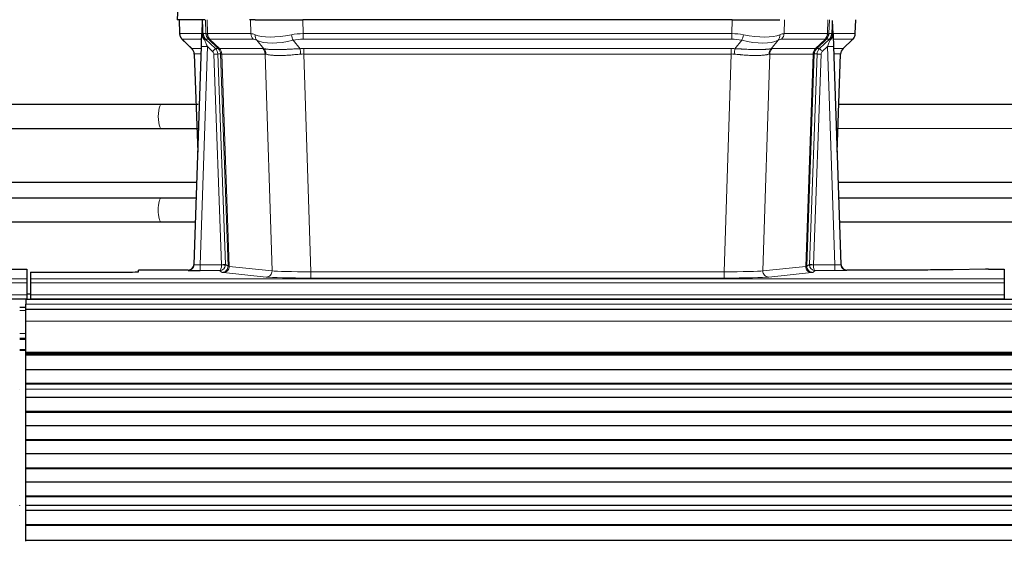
# Model space of a CAD drawing. Header units: inches. Extents: x 0 to 20790, y -12 to 14700.
# Tile 105 of 256: x 2578 to 3072, y 11600 to 11862. Entities that reach past the tile are written whole.
import ezdxf

# ---------------------------------------------------------------- set-up
doc = ezdxf.new("R2010")
doc.units = ezdxf.units.IN
doc.layers.add('1', color=7, linetype='Continuous', true_color=0xffffff)

msp = doc.modelspace()

# ---------------------------------------------------------------- linework, layer by layer
at = {"layer": '1', "color": 2, "linetype": 'Continuous', "lineweight": 25}
for p, q in [((2657.4, 11869.017), (2657.02, 11861.858)), ((2670.154, 11861.858), (2657.036, 11861.858)), ((2657.96, 11861.858), (2658.209, 11854.848)), ((2669.574, 11861.427), (2669.347, 11854.697)), ((2670.938, 11861.858), (2670.154, 11861.858)), ((2696.088, 11861.858), (2693.193, 11861.858)), ((2696.088, 11861.858), (2719.946, 11861.858)), ((2935.17, 11861.858), (2719.946, 11861.858)), ((2935.17, 11861.858), (2959.028, 11861.858)), ((2985.769, 11854.697), (2985.542, 11861.427)), ((2996.907, 11854.848), (2997.156, 11861.858)), ((2669.347, 11854.697), (2669.345, 11854.647)), ((2985.771, 11854.647), (2985.769, 11854.697)), ((2659.622, 11851.843), (2664.41, 11847.285)), ((2990.757, 11847.334), (2995.495, 11851.843)), ((2665.449, 11739.003), (2669.137, 11848.38)), ((2985.979, 11848.38), (2989.667, 11739.003)), ((2665.57, 11844.629), (2667.349, 11795.355)), ((2987.767, 11795.355), (2989.546, 11844.629)), ((2648.978, 11819.287), (2498.626, 11819.213)), ((3140.937, 11819.398), (2988.63, 11819.323)), ((2498.193, 11807.212), (2648.984, 11807.287)), ((2988.197, 11807.323), (3140.943, 11807.398)), ((2666.863, 11780.127), (2498.283, 11780.127)), ((3156.876, 11780.127), (2988.296, 11780.127)), ((2648.958, 11772.371), (2498.54, 11772.371)), ((2666.574, 11772.371), (2648.958, 11772.371)), ((3138.958, 11772.371), (2988.54, 11772.371)), ((2498.944, 11760.371), (2648.958, 11760.371)), ((2648.958, 11760.371), (2666.169, 11760.371)), ((2988.944, 11760.371), (3138.958, 11760.371)), ((2573.601, 11736.657), (2581.558, 11736.657)), ((2581.558, 11736.657), (2581.558, 11731.883)), ((2662.461, 11736.237), (2637.558, 11736.237)), ((2637.558, 11735.419), (2637.558, 11736.237)), ((2665.441, 11738.869), (2665.449, 11739.003)), ((2989.667, 11739.003), (2989.675, 11738.869)), ((3022.558, 11736.237), (2992.655, 11736.237)), ((3062.102, 11736.646), (3045.937, 11736.401)), ((3063.601, 11736.657), (3071.558, 11736.657)), ((3071.558, 11736.657), (3071.558, 11731.883)), ((2581.558, 11731.883), (2581.558, 11729.814)), ((2583.558, 11735.157), (2583.558, 11731.883)), ((2583.558, 11735.157), (2627.558, 11735.157)), ((2583.558, 11731.883), (2583.558, 11729.814)), ((3071.558, 11731.883), (3071.558, 11729.814)), ((2581.558, 11729.814), (2581.558, 11723.788)), ((2583.558, 11729.814), (2583.558, 11723.788)), ((3071.558, 11729.814), (3071.558, 11723.788)), ((2093.558, 11721.858), (2581.558, 11721.858)), ((3558.058, 11721.463), (2581.058, 11721.463)), ((2581.058, 11721.463), (2581.058, 11719.099)), ((2581.558, 11723.788), (2581.558, 11721.858)), ((2581.558, 11721.858), (2581.558, 11721.463)), ((2583.603, 11724.118), (2581.606, 11724.118)), ((2583.558, 11723.788), (2583.558, 11721.858)), ((2583.558, 11721.858), (2583.558, 11721.463)), ((2583.558, 11721.858), (3071.558, 11721.858)), ((3071.558, 11723.788), (3071.558, 11721.858)), ((3071.558, 11721.858), (3071.558, 11721.463)), ((2581.058, 11717.463), (2578.056, 11717.463)), ((2581.058, 11716.463), (2581.058, 11719.099)), ((2581.058, 11710.605), (2581.058, 11716.463)), ((3558.058, 11716.463), (2581.058, 11716.463)), ((2581.058, 11695.123), (2581.058, 11710.605)), ((2581.058, 11701.963), (2578.056, 11701.963)), ((2581.058, 11695.963), (2578.056, 11695.963)), ((2581.058, 11694.698), (2581.058, 11695.123)), ((2581.058, 11694.274), (2581.058, 11694.698)), ((2581.058, 11693.607), (2581.058, 11694.274)), ((3558.058, 11694.274), (2581.058, 11694.274)), ((3558.058, 11693.607), (2581.058, 11693.607)), ((2581.058, 11693.471), (2581.058, 11693.607)), ((2581.058, 11686.239), (2581.058, 11693.471)), ((3558.058, 11693.471), (2581.058, 11693.471)), ((2581.058, 11679.305), (2581.058, 11686.239)), ((3558.058, 11686.239), (2581.058, 11686.239)), ((2581.058, 11678.952), (2581.058, 11679.305)), ((3558.058, 11679.305), (2581.058, 11679.305)), ((2581.058, 11676.504), (2581.058, 11678.952)), ((3558.058, 11678.952), (2581.058, 11678.952)), ((2578.058, 11676.477), (2578.058, 11676.504)), ((2581.058, 11676.477), (2581.058, 11676.504)), ((2581.058, 11672.283), (2581.058, 11676.477)), ((2581.058, 11665.212), (2581.058, 11672.283)), ((3558.058, 11672.283), (2581.058, 11672.283)), ((2581.058, 11664.858), (2581.058, 11665.212)), ((3558.058, 11665.212), (2581.058, 11665.212)), ((2581.058, 11658.141), (2581.058, 11664.858)), ((3558.058, 11664.858), (2581.058, 11664.858)), ((2581.058, 11651.07), (2581.058, 11658.141)), ((3558.058, 11658.141), (2581.058, 11658.141)), ((2581.058, 11650.716), (2581.058, 11651.07)), ((3558.058, 11651.07), (2581.058, 11651.07)), ((2581.058, 11643.999), (2581.058, 11650.716)), ((3558.058, 11650.716), (2581.058, 11650.716)), ((2581.058, 11636.928), (2581.058, 11643.999)), ((3558.058, 11643.999), (2581.058, 11643.999)), ((2581.058, 11636.574), (2581.058, 11636.928)), ((3558.058, 11636.928), (2581.058, 11636.928)), ((2581.058, 11629.857), (2581.058, 11636.574)), ((3558.058, 11636.574), (2581.058, 11636.574)), ((2581.058, 11622.786), (2581.058, 11629.857)), ((3558.058, 11629.857), (2581.058, 11629.857)), ((2581.058, 11622.432), (2581.058, 11622.786)), ((3558.058, 11622.786), (2581.058, 11622.786)), ((2578.058, 11618.211), (2578.058, 11618.238)), ((2581.058, 11618.238), (2581.058, 11622.432)), ((3558.058, 11622.432), (2581.058, 11622.432)), ((2581.058, 11618.211), (2581.058, 11618.238)), ((2581.058, 11615.667), (2581.058, 11618.211)), ((2581.058, 11615.66), (2581.058, 11615.667)), ((3558.058, 11615.667), (2581.058, 11615.667)), ((2581.058, 11608.455), (2581.058, 11615.66)), ((3558.058, 11615.66), (2581.058, 11615.66)), ((2581.058, 11608.101), (2581.058, 11608.455)), ((3558.058, 11608.455), (2581.058, 11608.455)), ((2581.058, 11600.579), (2581.058, 11608.101)), ((3558.058, 11608.101), (2581.058, 11608.101)), ((2581.058, 11600.158), (2581.058, 11600.579)), ((3558.058, 11600.579), (2581.058, 11600.579))]:
    msp.add_line(p, q, dxfattribs=at)
at = {"layer": '1', "color": 110, "linetype": 'Continuous', "lineweight": 13}
for p, q in [((2657.417, 11869.015), (2657.036, 11861.858)), ((2657.977, 11861.858), (2658.225, 11854.864)), ((2671.423, 11854.864), (2671.18, 11861.858)), ((2671.965, 11861.858), (2672.208, 11854.864)), ((2693.955, 11854.864), (2693.764, 11861.858)), ((2719.946, 11861.858), (2720.137, 11854.864)), ((2934.979, 11854.864), (2935.17, 11861.858)), ((2961.352, 11861.858), (2961.161, 11854.864)), ((2982.908, 11854.864), (2983.151, 11861.858)), ((2983.936, 11861.858), (2983.693, 11854.864)), ((2996.892, 11854.864), (2997.139, 11861.858)), ((2658.225, 11854.864), (2669.352, 11854.864)), ((2669.961, 11854.864), (2671.423, 11854.864)), ((2672.208, 11854.864), (2693.955, 11854.864)), ((2720.137, 11852.126), (2720.137, 11854.864)), ((2720.137, 11854.864), (2934.979, 11854.864)), ((2934.979, 11852.126), (2934.979, 11854.864)), ((2961.161, 11854.864), (2982.908, 11854.864)), ((2983.693, 11854.864), (2985.155, 11854.864)), ((2985.764, 11854.864), (2996.892, 11854.864)), ((2669.262, 11852.126), (2659.443, 11852.126)), ((2659.538, 11851.934), (2664.351, 11847.353)), ((2672.641, 11852.126), (2671.206, 11852.126)), ((2671.206, 11852.126), (2676.134, 11847.376)), ((2677.57, 11847.37), (2672.679, 11852.114)), ((2673.225, 11852.114), (2678.17, 11847.318)), ((2695.138, 11852.126), (2673.391, 11852.126)), ((2700.408, 11847.25), (2696.915, 11851.568)), ((2715.113, 11851.568), (2718.567, 11847.299)), ((2934.979, 11852.126), (2720.137, 11852.126)), ((2936.55, 11847.299), (2940.003, 11851.568)), ((2958.202, 11851.568), (2954.708, 11847.25)), ((2981.725, 11852.126), (2959.978, 11852.126)), ((2976.946, 11847.318), (2981.892, 11852.114)), ((2982.437, 11852.114), (2977.546, 11847.37)), ((2978.983, 11847.376), (2983.91, 11852.126)), ((2983.91, 11852.126), (2982.475, 11852.126)), ((2995.673, 11852.126), (2985.854, 11852.126)), ((2990.765, 11847.353), (2995.578, 11851.934)), ((2664.364, 11847.376), (2669.104, 11847.376)), ((2672.136, 11848.383), (2668.442, 11738.842)), ((2674.745, 11845.868), (2672.136, 11848.383)), ((2676.134, 11847.376), (2677.545, 11847.376)), ((2678.17, 11847.318), (2699.905, 11847.318)), ((2720.479, 11844.638), (2720.479, 11847.376)), ((2720.479, 11847.376), (2934.637, 11847.376)), ((2934.637, 11844.638), (2934.637, 11847.376)), ((2955.211, 11847.318), (2976.946, 11847.318)), ((2977.571, 11847.376), (2978.983, 11847.376)), ((2982.981, 11848.383), (2980.371, 11845.868)), ((2986.675, 11738.842), (2982.981, 11848.383)), ((2986.013, 11847.376), (2990.752, 11847.376)), ((2669.011, 11844.641), (2665.582, 11844.641)), ((2665.582, 11844.641), (2667.355, 11795.528)), ((2679.248, 11738.938), (2675.357, 11844.5)), ((2677.354, 11844.641), (2681.245, 11739.079)), ((2678.763, 11844.641), (2677.354, 11844.641)), ((2682.474, 11738.182), (2678.763, 11844.641)), ((2679.347, 11844.597), (2683.059, 11738.068)), ((2701.087, 11844.597), (2679.353, 11844.597)), ((2704.544, 11735.821), (2701.087, 11844.597)), ((2720.479, 11844.638), (2723.953, 11735.352)), ((2934.637, 11844.638), (2720.479, 11844.638)), ((2931.163, 11735.352), (2934.637, 11844.638)), ((2954.029, 11844.597), (2950.572, 11735.821)), ((2975.764, 11844.597), (2954.029, 11844.597)), ((2972.057, 11738.068), (2975.77, 11844.597)), ((2976.353, 11844.641), (2972.642, 11738.182)), ((2973.871, 11739.079), (2977.762, 11844.641)), ((2979.76, 11844.5), (2975.869, 11738.938)), ((2977.762, 11844.641), (2976.353, 11844.641)), ((2989.534, 11844.641), (2986.105, 11844.641)), ((2987.761, 11795.528), (2989.534, 11844.641)), ((2662.451, 11736.105), (2662.461, 11736.237)), ((2668.442, 11738.842), (2679.247, 11738.842)), ((2668.442, 11738.842), (2668.442, 11735.948)), ((2681.245, 11739.079), (2682.474, 11738.182)), ((2683.059, 11738.068), (2704.544, 11735.821)), ((2950.572, 11735.821), (2972.057, 11738.068)), ((2972.642, 11738.182), (2973.871, 11739.079)), ((2975.87, 11738.842), (2986.675, 11738.842)), ((2986.675, 11738.842), (2986.675, 11735.948)), ((2992.655, 11736.237), (2992.666, 11736.105)), ((2093.558, 11731.883), (2581.558, 11731.883)), ((2583.558, 11731.883), (3071.558, 11731.883)), ((2668.442, 11735.948), (2678.284, 11735.948)), ((2679.477, 11735.076), (2678.284, 11735.948)), ((2701.636, 11732.704), (2680.151, 11734.951)), ((2723.953, 11735.352), (2723.953, 11732.248)), ((2723.953, 11735.352), (2931.163, 11735.352)), ((2931.163, 11732.248), (2723.953, 11732.248)), ((2931.163, 11735.352), (2931.163, 11732.248)), ((2974.965, 11734.951), (2953.48, 11732.704)), ((2976.833, 11735.948), (2975.639, 11735.076)), ((2986.675, 11735.948), (2976.833, 11735.948)), ((2093.558, 11729.814), (2581.558, 11729.814)), ((2583.558, 11729.814), (3071.558, 11729.814)), ((2093.558, 11723.788), (2581.558, 11723.788)), ((2583.558, 11723.788), (3071.558, 11723.788)), ((3558.058, 11719.099), (2581.058, 11719.099)), ((2581.058, 11715.941), (2578.056, 11715.941)), ((3558.058, 11710.605), (2581.058, 11710.605)), ((2581.058, 11704.501), (2578.056, 11704.501)), ((2581.058, 11701.463), (2578.056, 11701.463)), ((2581.058, 11696.463), (2578.056, 11696.463)), ((3558.058, 11695.123), (2581.058, 11695.123)), ((3558.058, 11694.698), (2581.058, 11694.698)), ((3558.058, 11676.504), (2581.058, 11676.504)), ((3558.058, 11676.477), (2581.058, 11676.477)), ((3558.058, 11618.238), (2581.058, 11618.238)), ((3558.058, 11618.211), (2581.058, 11618.211))]:
    msp.add_line(p, q, dxfattribs=at)
for centre, major_axis, ratio, start_param, end_param in [((2662.22, 11855.003), (0, 4), 0.9993908, 1.6057029, 2.3736478), ((2667.964, 11854.794), (-1.999, -0.077), 0.1036431, 2.3309857, 3.1065184), ((2675.418, 11855.003), (0, 4), 0.9993908, 1.6057029, 2.3736478), ((2699.218, 11832.004), (-27.808, 22.856), 0.0163197, 6.2307105, 6.2626907), ((2675.456, 11854.992), (1.703, 3.619), 0.9971774, 2.0444506, 2.8128075), ((2698.067, 11865.093), (26.658, 10.191), 0.0473724, 3.1922144, 3.3375655), ((2699.218, 11832.004), (-27.661, 22.629), 0.117212, 6.1415193, 6.1734995), ((2675.921, 11854.992), (-0.603, 3.954), 0.9772749, 1.4578558, 2.2262127), ((2676.087, 11855.003), (0, 4), 0.9702957, 1.6057029, 2.3736478), ((2697.834, 11855.003), (0, 4), 0.9702957, 1.6057029, 2.3736478), ((2720.787, 11832.003), (-27.492, 22.639), 0.1155218, 5.9182109, 6.1390417), ((2720.787, 11832.003), (-26.983, 1.545), 0.8452785, 4.7847941, 5.0056249), ((2934.329, 11832.003), (26.983, 1.545), 0.8452785, 1.2775604, 1.4983912), ((2934.329, 11832.003), (27.492, 22.639), 0.1155218, 0.1441436, 0.3649744), ((2957.282, 11855.003), (0, -4), 0.9702957, 0.7679449, 1.5358897), ((2979.029, 11855.003), (0, -4), 0.9702957, 0.7679449, 1.5358897), ((2979.195, 11854.992), (-0.603, -3.954), 0.9772749, 0.9153799, 1.6837369), ((2979.66, 11854.992), (1.703, -3.619), 0.9971774, 0.3287851, 1.0971421), ((2979.698, 11855.003), (0, -4), 0.9993908, 0.7679449, 1.5358897), ((2955.899, 11832.004), (27.661, 22.629), 0.117212, 0.1096858, 0.141666), ((2957.049, 11865.093), (-26.658, 10.191), 0.0473724, 2.9456198, 3.0909709), ((2955.898, 11832.003), (27.809, 22.856), 0.0163196, 0.0204945, 0.0524745), ((2987.152, 11854.794), (-1.999, 0.077), 0.1036431, 0.0350743, 0.8106069), ((2992.896, 11855.003), (0, 4), 0.9993908, 3.9095375, 4.6774824), ((2683.258, 11829.126), (-23.826, 22.997), 0.016839, 6.265741, 6.3949638), ((2669.231, 11851.342), (-1.583, -1.222), 0.0276319, 2.3426468, 3.1139303), ((2669.818, 11850.687), (-1.388, -1.44), 0.0242285, 2.3413968, 3.1173399), ((2672.136, 11848.453), (-1.856, 4.567), 0.0053314, 0.7881854, 1.5839148), ((2673.983, 11855.003), (-3.533, 1.889), 0.9978057, 1.1483084, 1.2948087), ((2696.441, 11829.126), (-23.81, 22.997), 0.0168486, 6.2337623, 6.2657425), ((2698.067, 11865.093), (25.449, 12.923), 0.0600246, 3.1865743, 3.3319254), ((2696.521, 11829.126), (-23.636, 22.829), 0.1185166, 6.1610865, 6.1930668), ((2718.091, 11829.126), (-23.46, 22.829), 0.1194803, 5.9401815, 6.1610123), ((2699.611, 11854.445), (1.736, 3.604), 0.8689501, 2.008197, 2.795133), ((2719.884, 11865.093), (26.677, 8.186), 0.3267204, 3.5164364, 4.4002733), ((2719.884, 11865.093), (25.873, 10.634), 0.4068526, 3.4799804, 4.3638173), ((2715.113, 11854.445), (-0.881, 3.902), 0.2224052, 1.5615969, 2.3485329), ((2720.787, 11829.126), (-16.721, 16.271), 0.9721633, 5.4982631, 5.7190939), ((2934.329, 11829.126), (16.721, 16.271), 0.9721633, 0.5640914, 0.7849223), ((2940.003, 11854.445), (-0.881, -3.902), 0.2224052, 0.7930597, 1.5799958), ((2935.232, 11865.093), (-25.873, 10.634), 0.4068526, 1.919368, 2.8032049), ((2935.232, 11865.093), (-26.677, 8.186), 0.3267204, 1.882912, 2.7667489), ((2955.505, 11854.445), (1.736, -3.604), 0.8689501, 0.3464596, 1.1333957), ((2937.026, 11829.126), (23.46, 22.829), 0.1194803, 0.122173, 0.3430038), ((2958.595, 11829.126), (23.636, 22.829), 0.1185164, 0.0901184, 0.1220986), ((2957.049, 11865.093), (-25.449, 12.923), 0.0600246, 2.9512599, 3.096611), ((2958.675, 11829.126), (23.81, 22.997), 0.0168486, 0.0174428, 0.049423), ((2982.981, 11848.453), (1.856, 4.567), 0.0053314, 4.6992705, 5.4949999), ((2981.133, 11855.003), (3.533, 1.889), 0.9978056, 4.9883687, 5.134869), ((2985.298, 11850.687), (1.388, -1.44), 0.0242285, 3.1658454, 3.9417885), ((2985.885, 11851.342), (1.583, -1.222), 0.0276319, 3.169255, 3.9405385), ((2971.858, 11829.126), (23.826, 22.997), 0.016839, 6.1714068, 6.3006297), ((2689.232, 11823.359), (-24.879, 24.014), 0.016827, 6.2657537, 6.3097783), ((2661.587, 11844.499), (0, -4), 0.9993908, 1.606401, 2.3736478), ((2672.136, 11848.279), (2.998, -0.101), 0.0348797, 1.5719726, 3.1427689), ((2674.745, 11845.938), (-1.388, -1.44), 0.0242285, 1.5456675, 3.1173399), ((2673.357, 11844.429), (-1.703, 1.052), 0.998638, 3.7311375, 4.4983842), ((2673.357, 11844.499), (-2.83, 2.828), 0.9993905, 3.9625957, 4.7298425), ((2674.768, 11844.499), (0, -4), 0.9993908, 1.606401, 2.3736478), ((2702.382, 11823.359), (-24.847, 24.013), 0.0168511, 6.2432972, 6.2657507), ((2674.794, 11844.493), (-1.442, -3.731), 0.998056, 1.9750302, 2.7420583), ((2675.468, 11844.44), (-0.019, -4), 0.9702844, 1.6145674, 2.378208), ((2675.474, 11844.44), (0, -4), 0.9702957, 1.6100662, 2.3736478), ((2697.209, 11844.44), (0, -4), 0.9702957, 1.6100662, 2.3736478), ((2723.97, 11823.209), (-24.592, 23.931), 0.1189226, 6.0865623, 6.1615802), ((2697.712, 11844.373), (-0.926, -3.891), 0.9457602, 1.8333412, 2.5978993), ((2721.269, 11823.376), (-17.528, 16.98), 0.9676454, 5.4983416, 5.5781892), ((2718.567, 11844.422), (0.32, -3.987), 0.0824896, 1.6016287, 2.3703401), ((2933.847, 11823.376), (17.528, 16.98), 0.9676454, 0.7049971, 0.7848447), ((2936.55, 11844.422), (0.32, 3.987), 0.0824896, 0.7712526, 1.5399639), ((2957.404, 11844.373), (-0.926, 3.891), 0.9457602, 0.5436933, 1.3082514), ((2957.907, 11844.44), (0, 4), 0.9702957, 0.7679449, 1.5315264), ((2931.146, 11823.209), (24.592, 23.931), 0.1189226, 0.1216051, 0.196623), ((2979.642, 11844.44), (0, 4), 0.9702957, 0.7679449, 1.5315264), ((2979.648, 11844.44), (-0.019, 4), 0.9702844, 0.7633847, 1.5270253), ((2980.323, 11844.493), (-1.442, 3.731), 0.998056, 0.3995344, 1.1665625), ((2980.348, 11844.499), (0, 4), 0.9993908, 0.7679449, 1.5351916), ((2952.733, 11823.359), (24.848, 24.014), 0.0168508, 0.0174344, 0.0398875), ((2981.76, 11844.499), (2.83, 2.828), 0.9993905, 1.5533428, 2.3205896), ((2980.371, 11845.938), (1.388, -1.44), 0.0242285, 3.1658454, 4.7375178), ((2981.76, 11844.429), (1.703, 1.052), 0.998638, 1.7848012, 2.5520479), ((2982.981, 11848.279), (2.998, 0.101), 0.0348797, 6.2820091, 7.8528054), ((2993.529, 11844.499), (0, -4), 0.9993908, 3.9095375, 4.6767843), ((2965.884, 11823.359), (24.879, 24.014), 0.016827, 6.2565923, 6.3006169), ((2675.357, 11844.57), (-1.999, -0.074), 0.0348758, 1.5695108, 3.106687), ((2699.605, 11820.482), (-20.849, 24.157), 0.0182438, 6.2485249, 6.2709784), ((2721.274, 11820.331), (-20.559, 24.143), 0.1188179, 6.1116391, 6.1866571), ((2721.269, 11820.498), (-2.819, 24.028), 0.8253154, 6.1813941, 6.2612416), ((2933.847, 11820.498), (2.819, 24.028), 0.8253154, 0.0219437, 0.1017912), ((2933.842, 11820.331), (20.559, 24.143), 0.1188179, 0.0965282, 0.1715462), ((2955.511, 11820.482), (20.849, 24.157), 0.0182437, 0.0122069, 0.0346602), ((2979.76, 11844.57), (1.999, -0.074), 0.0348758, 3.1764983, 4.7136745), ((2968.661, 11820.482), (20.882, 24.158), 0.0154016, 6.2548756, 6.2989002), ((2648.981, 11813.287), (-0.003, 6), 0.2414831, 0.0002126, 3.1420998), ((2648.958, 11766.371), (0, -6), 0.2414908, 3.1415927, 4.712389), ((2648.958, 11766.371), (0, -6), 0.2414908, 4.712389, 6.2831853), ((2662.451, 11739.104), (-2.991, 0.235), 0.9996552, 1.6492063, 3.1415821), ((2668.454, 11739.104), (3.005, 0.103), 0.0869619, 3.134501, 4.7052973), ((2678.284, 11738.947), (0.028, 3), 0.3214645, 3.1707908, 4.6805006), ((2678.284, 11738.947), (0.98, 2.84), 0.9849493, 3.4786225, 4.9883323), ((2678.248, 11738.903), (-0.606, 0.798), 0.9977277, 4.0033761, 4.0991415), ((2679.247, 11738.912), (1.997, -0.118), 0.0348391, 4.7144422, 6.2458161), ((2679.248, 11739.008), (1.999, 0.074), 0.0348758, 4.7111034, 6.2482796), ((2679.477, 11738.075), (-1.769, -2.423), 0.9990158, 0.6312732, 2.2367485), ((2680.151, 11737.95), (-0.312, -2.984), 0.969741, 0.1074293, 1.71115), ((2678.248, 11738.973), (-0.383, 2.976), 0.9995817, 4.5240279, 4.6197934), ((2702.477, 11738.096), (-20.016, 0.105), 0.0266879, 0.0359631, 0.2452873), ((2974.965, 11737.95), (0.312, -2.984), 0.969741, 4.5720353, 6.175756), ((2952.64, 11738.096), (20.016, 0.105), 0.0266879, 6.037898, 6.2472222), ((2975.639, 11738.075), (1.769, -2.423), 0.9990158, 4.0464368, 5.6519121), ((2976.868, 11738.973), (0.383, 2.976), 0.9995819, 1.6634844, 1.7592499), ((2975.869, 11739.008), (1.999, -0.074), 0.0348758, 3.1764983, 4.7136745), ((2975.87, 11738.912), (-1.997, -0.118), 0.0348391, 0.0373692, 1.5687431), ((2976.833, 11738.947), (-0.98, 2.84), 0.9849493, 1.294853, 2.8045628), ((2976.868, 11738.903), (0.606, 0.798), 0.9977276, 2.1839213, 2.2796868), ((2976.833, 11738.947), (-0.028, 3), 0.3214645, 1.6026847, 3.1123946), ((2986.662, 11739.104), (-3.005, 0.103), 0.0869619, 1.577888, 3.1486843), ((2992.666, 11739.104), (-2.991, -0.235), 0.9996552, 0.0000105, 1.4923863), ((2702.477, 11735.097), (-23.014, 0), 0.0261612, 0.0358052, 0.2451294), ((2701.636, 11735.703), (-0.312, -2.984), 0.969741, 0.1074293, 1.71115), ((2723.959, 11732.851), (23.012, 0), 0.0261647, 3.3867297, 4.7121117), ((2723.959, 11735.85), (-20.013, 0.095), 0.0248544, 0.2452138, 1.5705958), ((2931.157, 11735.85), (20.013, 0.095), 0.0248544, 4.7125895, 6.0379715), ((2931.157, 11732.851), (-23.012, 0), 0.0261647, 1.5710736, 2.8964556), ((2953.48, 11735.703), (0.312, -2.984), 0.969741, 4.5720353, 6.175756), ((2952.64, 11735.097), (23.014, 0), 0.0261612, 6.0380559, 6.2473801), ((2986.662, 11736.105), (-6.003, 0), 0.0262109, 1.5728579, 3.1436542)]:
    msp.add_ellipse(centre, major_axis=major_axis, ratio=ratio, start_param=start_param, end_param=end_param, dxfattribs=at)
at = {"layer": '1', "color": 2, "linetype": 'Continuous', "lineweight": 25}
for centre, major_axis, ratio, start_param, end_param in [((2669.137, 11848.554), (0.227, 6.726), 0.0008736, 4.686473, 5.8457525), ((2985.979, 11848.554), (-0.227, 6.726), 0.0008736, 0.4374328, 1.5967123), ((2992.801, 11854.812), (3.174, -2.434), 0.9869112, 6.1322815, 6.2830018), ((2661.574, 11844.476), (3.886, 0.947), 0.998973, 6.0801535, 6.8477658), ((2993.542, 11844.476), (-3.886, 0.947), 0.998973, 5.7186048, 6.4862172), ((2686.455, 11820.482), (-20.882, 24.158), 0.0154016, 6.2674704, 6.311495), ((2662.461, 11739.241), (0.15, 3), 0.998739, 3.1914798, 4.7286497), ((2992.655, 11739.241), (-0.15, 3), 0.998739, 1.5545356, 3.0917055), ((3063.604, 11736.578), (-3, 0), 0.0262223, 4.7133912, 5.2365954), ((2627.558, 11735.419), (-10, 0), 0.0261859, 1.5707963, 3.1415927), ((2668.454, 11736.105), (6.003, 0), 0.0262109, 3.1395311, 4.7103274)]:
    msp.add_ellipse(centre, major_axis=major_axis, ratio=ratio, start_param=start_param, end_param=end_param, dxfattribs=at)
for points in [[(2669.574, 11861.427), (2669.611, 11861.431), (2669.669, 11861.438), (2669.694, 11861.446), (2669.698, 11861.45)], [(2985.419, 11861.45), (2985.422, 11861.446), (2985.447, 11861.438), (2985.505, 11861.431), (2985.542, 11861.427)]]:
    msp.add_open_spline(points, degree=3, dxfattribs=at)
at = {"layer": '1', "color": 110, "linetype": 'Continuous', "lineweight": 13}
for points, knots in [([(2669.698, 11861.45), (2669.703, 11861.314), (2669.709, 11861.179), (2669.721, 11860.907), (2669.726, 11860.771), (2669.744, 11860.363), (2669.755, 11860.09), (2669.777, 11859.543), (2669.788, 11859.269), (2669.81, 11858.72), (2669.821, 11858.446), (2669.843, 11857.896), (2669.854, 11857.621), (2669.876, 11857.07), (2669.886, 11856.795), (2669.919, 11855.968), (2669.94, 11855.416), (2669.961, 11854.864)], [0, 0, 0, 0, 0.0625, 0.0625, 0.125, 0.125, 0.25, 0.25, 0.375, 0.375, 0.5, 0.5, 0.625, 0.625, 0.75, 0.75, 1, 1, 1, 1]), ([(2985.155, 11854.864), (2985.176, 11855.416), (2985.197, 11855.968), (2985.24, 11857.07), (2985.262, 11857.621), (2985.295, 11858.445), (2985.306, 11858.72), (2985.328, 11859.269), (2985.339, 11859.543), (2985.361, 11860.09), (2985.373, 11860.363), (2985.39, 11860.772), (2985.395, 11860.908), (2985.407, 11861.179), (2985.413, 11861.315), (2985.419, 11861.45)], [0, 0, 0, 0, 0.25, 0.25, 0.5, 0.5, 0.625, 0.625, 0.75, 0.75, 0.875, 0.875, 0.9375, 0.9375, 1, 1, 1, 1]), ([(2700.408, 11847.25), (2700.554, 11847.23), (2700.718, 11847.207), (2701.082, 11847.161), (2701.283, 11847.137), (2701.557, 11847.107), (2701.613, 11847.101), (2701.728, 11847.089), (2701.786, 11847.083), (2701.963, 11847.065), (2702.086, 11847.053), (2702.466, 11847.019), (2702.735, 11846.998), (2703.306, 11846.959), (2703.607, 11846.941), (2704.241, 11846.909), (2704.575, 11846.896), (2705.099, 11846.88), (2705.278, 11846.875), (2705.553, 11846.869), (2705.646, 11846.867), (2705.786, 11846.865), (2705.833, 11846.864), (2705.928, 11846.862), (2706.355, 11846.856), (2706.796, 11846.854), (2707.603, 11846.856), (2708.432, 11846.864), (2709.304, 11846.884), (2710.199, 11846.909), (2710.657, 11846.924), (2711.243, 11846.947), (2711.361, 11846.951), (2711.599, 11846.961), (2711.718, 11846.966), (2712.078, 11846.981), (2712.318, 11846.991), (2713.043, 11847.024), (2713.531, 11847.048), (2714.515, 11847.097), (2715.011, 11847.123), (2716.012, 11847.175), (2716.517, 11847.201), (2717.535, 11847.252), (2718.049, 11847.276), (2718.567, 11847.299)], [0, 0, 0, 0, 0.0625, 0.0625, 0.125, 0.125, 0.140625, 0.140625, 0.15625, 0.15625, 0.1875, 0.1875, 0.25, 0.25, 0.3125, 0.3125, 0.375, 0.375, 0.40625, 0.40625, 0.421875, 0.421875, 0.4296875, 0.4296875, 0.4375, 0.5, 0.5, 0.5625, 0.625, 0.625, 0.6875, 0.6875, 0.703125, 0.703125, 0.71875, 0.71875, 0.75, 0.75, 0.8125, 0.8125, 0.875, 0.875, 0.9375, 0.9375, 1, 1, 1, 1]), ([(2936.55, 11847.299), (2937.068, 11847.276), (2937.583, 11847.252), (2938.608, 11847.2), (2939.118, 11847.174), (2939.753, 11847.141), (2939.88, 11847.135), (2940.133, 11847.122), (2940.259, 11847.115), (2940.635, 11847.096), (2940.885, 11847.083), (2941.626, 11847.046), (2942.113, 11847.022), (2943.072, 11846.979), (2943.544, 11846.959), (2944.473, 11846.924), (2944.929, 11846.909), (2945.603, 11846.89), (2945.826, 11846.884), (2946.157, 11846.877), (2946.266, 11846.874), (2946.43, 11846.871), (2946.485, 11846.87), (2946.593, 11846.868), (2947.08, 11846.86), (2947.549, 11846.856), (2948.354, 11846.854), (2949.132, 11846.859), (2949.855, 11846.875), (2950.55, 11846.896), (2950.884, 11846.91), (2951.285, 11846.929), (2951.364, 11846.934), (2951.52, 11846.942), (2951.598, 11846.947), (2951.826, 11846.96), (2951.974, 11846.97), (2952.404, 11847), (2952.672, 11847.021), (2953.174, 11847.066), (2953.407, 11847.09), (2953.839, 11847.137), (2954.037, 11847.161), (2954.399, 11847.207), (2954.563, 11847.23), (2954.708, 11847.25)], [0, 0, 0, 0, 0.0625, 0.0625, 0.125, 0.125, 0.140625, 0.140625, 0.15625, 0.15625, 0.1875, 0.1875, 0.25, 0.25, 0.3125, 0.3125, 0.375, 0.375, 0.40625, 0.40625, 0.421875, 0.421875, 0.4296875, 0.4296875, 0.4375, 0.5, 0.5, 0.5625, 0.625, 0.625, 0.6875, 0.6875, 0.703125, 0.703125, 0.71875, 0.71875, 0.75, 0.75, 0.8125, 0.8125, 0.875, 0.875, 0.9375, 0.9375, 1, 1, 1, 1]), ([(2679.347, 11844.597), (2679.196, 11844.597), (2679.073, 11844.599), (2678.886, 11844.613), (2678.821, 11844.623), (2678.784, 11844.637)], [0, 0, 0, 0, 0.5, 0.5, 1, 1, 1, 1]), ([(2718.885, 11844.571), (2718.397, 11844.527), (2717.913, 11844.482), (2716.953, 11844.393), (2716.478, 11844.349), (2715.535, 11844.263), (2715.069, 11844.222), (2714.143, 11844.144), (2713.685, 11844.108), (2713.003, 11844.058), (2712.777, 11844.042), (2712.44, 11844.019), (2712.327, 11844.012), (2712.104, 11843.998), (2711.993, 11843.991), (2711.442, 11843.958), (2711.01, 11843.935), (2710.167, 11843.899), (2709.343, 11843.871), (2708.557, 11843.861), (2707.79, 11843.859), (2707.417, 11843.863), (2707.008, 11843.873), (2706.962, 11843.874), (2706.872, 11843.876), (2706.827, 11843.877), (2706.693, 11843.881), (2706.427, 11843.89), (2706.169, 11843.901), (2705.664, 11843.927), (2705.342, 11843.948), (2704.725, 11843.998), (2704.431, 11844.026), (2703.87, 11844.09), (2703.604, 11844.125), (2703.226, 11844.181), (2703.104, 11844.2), (2702.926, 11844.23), (2702.867, 11844.24), (2702.752, 11844.26), (2702.695, 11844.271), (2702.418, 11844.323), (2702.212, 11844.366), (2701.834, 11844.452), (2701.662, 11844.495), (2701.506, 11844.537)], [0, 0, 0, 0, 0.0625, 0.0625, 0.125, 0.125, 0.1875, 0.1875, 0.25, 0.25, 0.28125, 0.28125, 0.296875, 0.296875, 0.3125, 0.3125, 0.375, 0.375, 0.4375, 0.5, 0.5, 0.5625, 0.5625, 0.5703125, 0.5703125, 0.578125, 0.578125, 0.59375, 0.625, 0.625, 0.6875, 0.6875, 0.75, 0.75, 0.8125, 0.8125, 0.84375, 0.84375, 0.859375, 0.859375, 0.875, 0.875, 0.9375, 0.9375, 1, 1, 1, 1]), ([(2953.61, 11844.537), (2953.454, 11844.495), (2953.282, 11844.452), (2952.907, 11844.366), (2952.704, 11844.324), (2952.266, 11844.242), (2952.031, 11844.202), (2951.531, 11844.127), (2951.266, 11844.092), (2950.843, 11844.044), (2950.699, 11844.029), (2950.476, 11844.007), (2950.4, 11844), (2950.248, 11843.987), (2950.171, 11843.98), (2949.782, 11843.949), (2949.46, 11843.927), (2948.79, 11843.893), (2948.096, 11843.868), (2947.354, 11843.86), (2946.589, 11843.86), (2946.194, 11843.865), (2945.736, 11843.876), (2945.685, 11843.877), (2945.583, 11843.88), (2945.531, 11843.881), (2945.376, 11843.886), (2945.065, 11843.896), (2944.75, 11843.908), (2944.115, 11843.935), (2943.685, 11843.957), (2942.811, 11844.01), (2942.367, 11844.039), (2941.465, 11844.105), (2941.007, 11844.142), (2940.31, 11844.2), (2940.076, 11844.22), (2939.722, 11844.251), (2939.604, 11844.262), (2939.366, 11844.283), (2939.247, 11844.293), (2938.651, 11844.347), (2938.171, 11844.392), (2937.205, 11844.482), (2936.72, 11844.527), (2936.231, 11844.571)], [0, 0, 0, 0, 0.0625, 0.0625, 0.125, 0.125, 0.1875, 0.1875, 0.25, 0.25, 0.28125, 0.28125, 0.296875, 0.296875, 0.3125, 0.3125, 0.375, 0.375, 0.4375, 0.5, 0.5, 0.5625, 0.5625, 0.5703125, 0.5703125, 0.578125, 0.578125, 0.59375, 0.625, 0.625, 0.6875, 0.6875, 0.75, 0.75, 0.8125, 0.8125, 0.84375, 0.84375, 0.859375, 0.859375, 0.875, 0.875, 0.9375, 0.9375, 1, 1, 1, 1]), ([(2976.332, 11844.637), (2976.296, 11844.623), (2976.23, 11844.613), (2976.043, 11844.599), (2975.921, 11844.597), (2975.77, 11844.597)], [0, 0, 0, 0, 0.5, 0.5, 1, 1, 1, 1])]:
    msp.add_open_spline(points, degree=3, knots=knots, dxfattribs=at)
at = {"layer": '1', "color": 2, "linetype": 'Continuous', "lineweight": 25}
for points, knots in [([(2658.221, 11854.812), (2658.219, 11854.78), (2658.197, 11854.452), (2658.345, 11853.889), (2658.585, 11853.246), (2658.828, 11852.819), (2659.001, 11852.565), (2659.1, 11852.429), (2659.141, 11852.378)], [0, 0, 0, 0, 0.0267984, 0.2769207, 0.4859555, 0.6569382, 0.8419831, 1, 1, 1, 1]), ([(2669.345, 11854.647), (2669.341, 11854.527), (2669.344, 11854.289), (2669.369, 11854.055), (2669.397, 11853.882), (2669.408, 11853.825), (2669.426, 11853.739), (2669.433, 11853.71), (2669.447, 11853.654), (2669.454, 11853.625), (2669.493, 11853.486), (2669.53, 11853.377), (2669.616, 11853.167), (2669.665, 11853.065), (2669.734, 11852.942), (2669.748, 11852.918), (2669.777, 11852.869), (2669.792, 11852.845), (2669.839, 11852.773), (2669.871, 11852.727), (2669.938, 11852.636), (2669.973, 11852.592), (2670.045, 11852.505), (2670.083, 11852.463), (2670.141, 11852.4), (2670.16, 11852.379), (2670.2, 11852.337), (2670.22, 11852.316), (2670.26, 11852.274), (2670.28, 11852.253), (2670.32, 11852.209), (2670.34, 11852.187), (2670.36, 11852.163)], [0, 0, 0, 0, 0.125, 0.25, 0.25, 0.3125, 0.3125, 0.34375, 0.34375, 0.375, 0.375, 0.5, 0.5, 0.625, 0.625, 0.65625, 0.65625, 0.6875, 0.6875, 0.75, 0.75, 0.8125, 0.8125, 0.875, 0.875, 0.90625, 0.90625, 0.9375, 0.9375, 0.96875, 0.96875, 1, 1, 1, 1]), ([(2669.961, 11854.864), (2669.964, 11854.81), (2669.967, 11854.756), (2669.976, 11854.649), (2669.981, 11854.597), (2670.001, 11854.44), (2670.018, 11854.338), (2670.059, 11854.138), (2670.084, 11854.04), (2670.14, 11853.845), (2670.172, 11853.749), (2670.225, 11853.606), (2670.244, 11853.558), (2670.283, 11853.464), (2670.304, 11853.416), (2670.368, 11853.277), (2670.414, 11853.185), (2670.515, 11853.003), (2670.569, 11852.914), (2670.685, 11852.737), (2670.748, 11852.649), (2670.815, 11852.563)], [0, 0, 0, 0, 0.0625, 0.0625, 0.125, 0.125, 0.25, 0.25, 0.375, 0.375, 0.5, 0.5, 0.5625, 0.5625, 0.625, 0.625, 0.75, 0.75, 0.875, 0.875, 1, 1, 1, 1]), ([(2984.301, 11852.563), (2984.318, 11852.584), (2984.335, 11852.606), (2984.367, 11852.65), (2984.383, 11852.672), (2984.43, 11852.738), (2984.46, 11852.782), (2984.548, 11852.915), (2984.602, 11853.004), (2984.702, 11853.185), (2984.749, 11853.277), (2984.813, 11853.417), (2984.834, 11853.464), (2984.873, 11853.559), (2984.892, 11853.606), (2984.945, 11853.749), (2984.977, 11853.845), (2985.033, 11854.04), (2985.057, 11854.138), (2985.098, 11854.339), (2985.115, 11854.44), (2985.135, 11854.597), (2985.14, 11854.649), (2985.149, 11854.756), (2985.153, 11854.81), (2985.155, 11854.864)], [0, 0, 0, 0, 0.03125, 0.03125, 0.0625, 0.0625, 0.125, 0.125, 0.25, 0.25, 0.375, 0.375, 0.4375, 0.4375, 0.5, 0.5, 0.625, 0.625, 0.75, 0.75, 0.875, 0.875, 0.9375, 0.9375, 1, 1, 1, 1]), ([(2984.757, 11852.163), (2984.776, 11852.187), (2984.796, 11852.209), (2984.836, 11852.253), (2984.856, 11852.274), (2984.896, 11852.316), (2984.916, 11852.337), (2984.956, 11852.379), (2984.975, 11852.399), (2985.033, 11852.462), (2985.07, 11852.505), (2985.143, 11852.591), (2985.177, 11852.635), (2985.244, 11852.726), (2985.276, 11852.772), (2985.323, 11852.843), (2985.338, 11852.867), (2985.367, 11852.915), (2985.381, 11852.94), (2985.451, 11853.064), (2985.5, 11853.166), (2985.586, 11853.377), (2985.623, 11853.485), (2985.662, 11853.625), (2985.669, 11853.653), (2985.683, 11853.71), (2985.69, 11853.739), (2985.709, 11853.824), (2985.719, 11853.882), (2985.747, 11854.055), (2985.772, 11854.289), (2985.775, 11854.527), (2985.771, 11854.647)], [0, 0, 0, 0, 0.03125, 0.03125, 0.0625, 0.0625, 0.09375, 0.09375, 0.125, 0.125, 0.1875, 0.1875, 0.25, 0.25, 0.3125, 0.3125, 0.34375, 0.34375, 0.375, 0.375, 0.5, 0.5, 0.625, 0.625, 0.65625, 0.65625, 0.6875, 0.6875, 0.75, 0.75, 0.875, 1, 1, 1, 1]), ([(2995.975, 11852.378), (2996.033, 11852.446), (2996.16, 11852.629), (2996.411, 11853.01), (2996.716, 11853.693), (2996.921, 11854.344), (2996.89, 11854.756), (2996.884, 11854.811)], [0, 0, 0, 0, 0.2255282, 0.4356233, 0.6511466, 0.9537437, 1, 1, 1, 1]), ([(2670.36, 11852.163), (2670.43, 11852.076), (2670.503, 11851.991), (2670.615, 11851.867), (2670.654, 11851.826), (2670.731, 11851.746), (2670.77, 11851.706), (2670.81, 11851.666)], [0, 0, 0, 0, 0.5, 0.5, 0.75, 0.75, 1, 1, 1, 1]), ([(2984.306, 11851.666), (2984.346, 11851.706), (2984.385, 11851.746), (2984.463, 11851.826), (2984.501, 11851.867), (2984.613, 11851.991), (2984.686, 11852.076), (2984.757, 11852.163)], [0, 0, 0, 0, 0.25, 0.25, 0.5, 0.5, 1, 1, 1, 1]), ([(2667.521, 11819.289), (2666.259, 11819.289), (2662.484, 11819.29), (2656.024, 11819.29), (2651.155, 11819.288), (2648.978, 11819.287)], [0, 0, 0, 0, 0.2249119, 0.6580214, 1, 1, 1, 1]), ([(2648.984, 11807.287), (2650.396, 11807.288), (2654.511, 11807.29), (2661.049, 11807.29), (2665.571, 11807.289), (2667.516, 11807.289)], [0, 0, 0, 0, 0.2249096, 0.6579974, 1, 1, 1, 1]), ([(3045.937, 11736.401), (3042.404, 11736.348), (3038.602, 11736.307), (3030.719, 11736.251), (3026.639, 11736.237), (3022.558, 11736.237)], [0, 0, 0, 0, 0.5, 0.5, 1, 1, 1, 1])]:
    msp.add_open_spline(points, degree=3, knots=knots, dxfattribs=at)
at = {"layer": '1', "color": 110, "linetype": 'Continuous', "lineweight": 13}
for points in [[(2677.57, 11847.37), (2677.605, 11847.359), (2677.74, 11847.338), (2678.002, 11847.324), (2678.165, 11847.318)], [(2976.951, 11847.318), (2977.114, 11847.324), (2977.376, 11847.338), (2977.511, 11847.359), (2977.546, 11847.37)]]:
    msp.add_open_spline(points, degree=3, dxfattribs=at)
for points, weights in [([(2678.165, 11847.318), (2678.168, 11847.318), (2678.17, 11847.318)], [0.500000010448, 0.499999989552, 0.500000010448]), ([(2976.946, 11847.318), (2976.948, 11847.318), (2976.951, 11847.318)], [0.500000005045, 0.499999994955, 0.500000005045]), ([(2679.353, 11844.597), (2679.35, 11844.597), (2679.347, 11844.597)], [0.500000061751, 0.499999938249, 0.500000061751]), ([(2975.77, 11844.597), (2975.767, 11844.597), (2975.764, 11844.597)], [0.500000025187, 0.499999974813, 0.500000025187])]:
    msp.add_rational_spline(points, weights, degree=2, dxfattribs=at)

doc.saveas('drawing.dxf')
